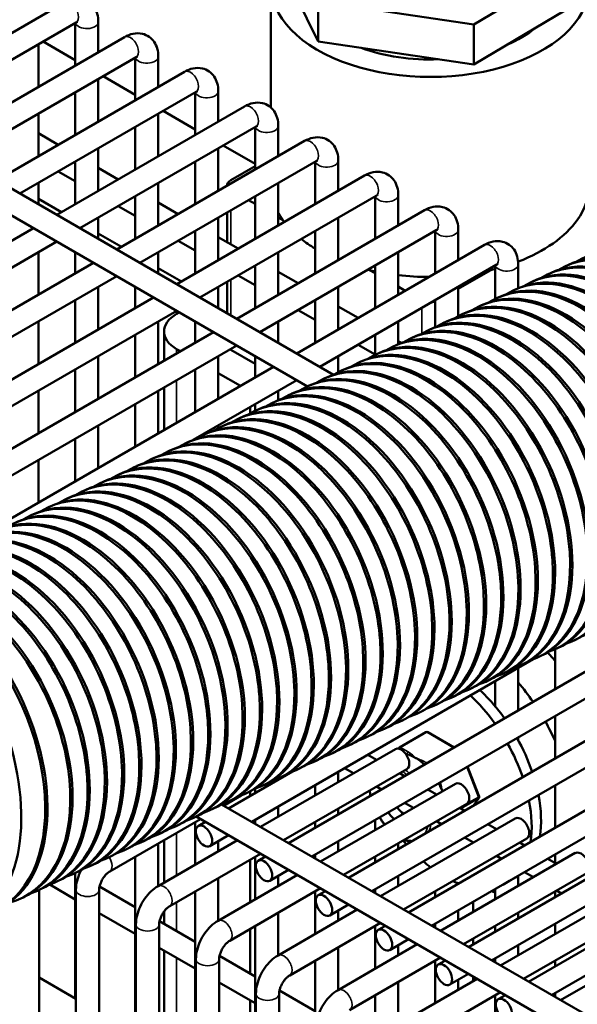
# Model space of a CAD drawing. Header units: inches. Extents: x 1 to 237, y 4 to 150.
# Tile 165 of 209: x 189.74 to 192.59, y 92.88 to 97.91. Entities that reach past the tile are written whole.
import ezdxf

# ---------------------------------------------------------------- set-up
doc = ezdxf.new("R2010")
doc.units = ezdxf.units.IN
doc.header["$LTSCALE"] = 7
doc.header["$MEASUREMENT"] = 0
doc.layers.add('Visible (ANSI)', color=7, linetype='Continuous', lineweight=50)
doc.layers.add('Visible Narrow (ANSI)', color=7, linetype='Continuous', lineweight=35)

msp = doc.modelspace()

# ---------------------------------------------------------------- linework, layer by layer
at = {"layer": 'Visible (ANSI)'}
for p, q in [((183.795, 100.4512), (191.3415, 96.0942)), ((183.8108, 100.3057), (191.2085, 96.0347)), ((191.0395, 98.25), (191.2619, 97.7944)), ((191.0216, 98.0828), (191.0216, 97.4576)), ((192.0565, 97.882), (192.3951, 98.0825)), ((189.0095, 97.4406), (189.9682, 97.9942)), ((191.2619, 97.7944), (191.2619, 97.9985)), ((191.2619, 97.9985), (192.0565, 97.882)), ((192.0565, 97.6778), (192.5757, 97.9854)), ((189.1276, 97.3724), (190.0273, 97.8919)), ((190.0222, 97.8889), (190.0222, 97.6717)), ((190.1403, 97.8948), (190.1403, 97.7399)), ((192.0565, 97.6778), (192.0565, 97.882)), ((189.3157, 97.2638), (190.2745, 97.8174)), ((189.8586, 97.7945), (190.0222, 97.7)), ((191.2619, 97.7944), (192.0565, 97.6778)), ((189.8341, 97.7803), (189.8341, 97.5631)), ((189.4338, 97.1956), (190.3335, 97.7151)), ((190.3285, 97.7121), (190.3285, 97.4949)), ((190.4466, 97.718), (190.4466, 97.5631)), ((189.6219, 97.087), (190.5807, 97.6406)), ((190.1403, 97.6035), (190.1403, 97.3863)), ((190.1648, 97.6177), (190.3285, 97.5232)), ((189.7401, 97.0188), (190.6398, 97.5383)), ((190.0222, 97.5353), (190.0222, 97.3181)), ((190.6347, 97.5353), (190.6347, 97.3181)), ((190.7528, 97.5412), (190.7528, 97.3863)), ((189.9282, 96.9102), (190.8869, 97.4638)), ((190.4711, 97.4409), (190.6347, 97.3464)), ((189.8341, 97.4267), (189.8341, 97.2095)), ((190.4466, 97.4267), (190.4466, 97.2095)), ((190.0463, 96.842), (190.946, 97.3615)), ((190.3285, 97.3585), (190.3285, 97.1413)), ((190.9409, 97.3585), (190.9409, 97.1413)), ((191.059, 97.3644), (191.059, 97.2095)), ((189.8341, 97.3265), (189.9355, 97.268)), ((190.2344, 96.7334), (191.1932, 97.287)), ((190.1403, 97.2499), (190.1403, 97.0327)), ((190.7528, 97.2499), (190.7528, 97.0327)), ((190.7773, 97.2641), (190.9409, 97.1696)), ((190.0222, 97.1817), (190.0222, 96.9645)), ((190.3525, 96.6652), (191.2522, 97.1847)), ((190.6347, 97.1817), (190.6347, 96.9645)), ((191.2471, 97.1817), (191.2471, 96.9645)), ((191.3653, 97.1876), (191.3653, 97.0327)), ((189.9355, 97.1316), (190.0222, 97.0816)), ((190.1403, 97.1497), (190.2417, 97.0912)), ((190.8159, 97.0867), (190.9409, 97.1589)), ((190.5406, 96.5566), (191.4994, 97.1102)), ((189.8341, 97.0731), (189.8341, 96.9645)), ((190.4466, 97.0731), (190.4466, 96.8559)), ((190.7983, 97.0622), (190.7983, 97.059)), ((191.059, 97.0731), (191.059, 96.8559)), ((189.8341, 96.9921), (189.9521, 96.924)), ((190.3285, 97.0049), (190.3285, 96.7877)), ((190.6587, 96.4884), (191.5584, 97.0079)), ((190.9067, 96.9852), (190.9409, 96.9655)), ((190.9409, 97.0049), (190.9409, 96.7877)), ((191.5534, 97.0049), (191.5534, 96.7877)), ((191.6715, 97.0108), (191.6715, 96.8559)), ((190.2417, 96.9548), (190.3285, 96.9048)), ((190.4466, 96.9729), (190.5479, 96.9144)), ((190.8469, 96.3798), (191.8056, 96.9334)), ((190.1403, 96.8963), (190.1403, 96.7877)), ((190.7528, 96.8963), (190.7528, 96.6791)), ((190.7983, 96.9226), (190.7983, 96.7699)), ((191.059, 96.8973), (191.0828, 96.8836)), ((191.3653, 96.8963), (191.3653, 96.6791)), ((187.7428, 95.6485), (189.8101, 96.842)), ((190.6347, 96.8281), (190.6347, 96.6109)), ((190.965, 96.3116), (191.8647, 96.8311)), ((191.2471, 96.8281), (191.2471, 96.6109)), ((191.8596, 96.8281), (191.8596, 96.6109)), ((191.9777, 96.834), (191.9777, 96.6791)), ((190.1403, 96.8153), (190.2583, 96.7472)), ((190.5479, 96.778), (190.6347, 96.728)), ((190.7528, 96.7961), (190.8541, 96.7376)), ((187.8609, 95.5803), (189.9282, 96.7738)), ((191.1531, 96.203), (192.1118, 96.7566)), ((189.8341, 96.7195), (189.8341, 96.5023)), ((190.0222, 96.7195), (190.0222, 96.6109)), ((190.4466, 96.7195), (190.4466, 96.6109)), ((191.059, 96.7195), (191.059, 96.5023)), ((191.6715, 96.7195), (191.6715, 96.5023)), ((188.049, 95.4717), (190.1163, 96.6652)), ((190.4466, 96.6385), (190.5645, 96.5704)), ((190.9409, 96.6513), (190.9409, 96.4341)), ((191.2712, 96.1348), (192.1709, 96.6543)), ((191.5247, 96.6284), (191.5534, 96.6119)), ((191.5534, 96.6513), (191.5534, 96.4341)), ((191.9777, 96.5327), (192.1435, 96.6284)), ((192.1658, 96.6513), (192.1658, 96.4808)), ((192.2839, 96.6572), (192.2839, 96.5358)), ((192.5254, 96.6485), (192.5366, 96.6538)), ((188.1672, 95.4035), (190.2344, 96.597)), ((190.8541, 96.6012), (190.9409, 96.5512)), ((191.059, 96.6193), (191.1604, 96.5608)), ((192.4374, 96.6075), (192.4486, 96.6128)), ((190.1403, 96.5427), (190.1403, 96.3255)), ((190.3285, 96.5427), (190.3285, 96.4341)), ((190.7528, 96.5427), (190.7528, 96.4341)), ((190.7983, 96.569), (190.7983, 96.4078)), ((191.3653, 96.5427), (191.3653, 96.3255)), ((191.6715, 96.5437), (191.7073, 96.523)), ((191.9777, 96.5427), (191.9777, 96.3925)), ((192.2614, 96.5255), (192.2727, 96.5307)), ((192.3494, 96.5665), (192.3607, 96.5718)), ((188.3553, 95.2949), (190.4225, 96.4884)), ((192.1734, 96.4845), (192.1847, 96.4897)), ((190.0222, 96.4745), (190.0222, 96.2573)), ((191.2471, 96.4745), (191.2471, 96.2573)), ((191.3653, 96.4425), (191.4666, 96.384)), ((191.8596, 96.4745), (191.8596, 96.3368)), ((192.0854, 96.4435), (192.0967, 96.4487)), ((188.4734, 95.2267), (190.5406, 96.4202)), ((190.5536, 96.4127), (190.5401, 96.4049)), ((191.1604, 96.4244), (191.2471, 96.3744)), ((191.9975, 96.4025), (192.0087, 96.4077)), ((189.8341, 96.3659), (189.8341, 96.1487)), ((190.4466, 96.3659), (190.4466, 96.1487)), ((190.6347, 96.3659), (190.6347, 96.2573)), ((191.059, 96.3659), (191.059, 96.2573)), ((191.6715, 96.3659), (191.6715, 96.2501)), ((191.8215, 96.3204), (191.8328, 96.3257)), ((191.9095, 96.3614), (191.9207, 96.3667)), ((188.6615, 95.1181), (190.7287, 96.3116)), ((190.3285, 96.2977), (190.3285, 96.0805)), ((190.4757, 96.1655), (190.4757, 96.3151)), ((191.5534, 96.2977), (191.5534, 96.1954)), ((191.7335, 96.2794), (191.7448, 96.2847)), ((188.7796, 95.0499), (190.8469, 96.2434)), ((190.5401, 96.2253), (190.5596, 96.214)), ((191.4666, 96.2476), (191.5534, 96.1976)), ((191.6455, 96.2384), (191.6568, 96.2437)), ((191.6715, 96.2657), (191.6878, 96.2563)), ((190.1403, 96.1891), (190.1403, 95.9719)), ((190.7528, 96.1891), (190.7528, 95.9719)), ((190.8159, 96.2212), (190.9409, 96.149)), ((190.9409, 96.1891), (190.9409, 96.0805)), ((191.3653, 96.1891), (191.3653, 96.1072)), ((191.5576, 96.1974), (191.5688, 96.2026)), ((189.3953, 95.1882), (191.035, 96.1348)), ((191.4696, 96.1564), (191.4808, 96.1616)), ((190.0222, 96.1209), (190.0222, 95.9037)), ((190.6347, 96.1209), (190.6347, 95.9037)), ((190.7528, 96.1025), (190.8659, 96.0372)), ((191.2936, 96.0743), (191.3049, 96.0796)), ((191.3816, 96.1154), (191.3929, 96.1206)), ((190.4757, 95.8119), (190.4757, 96.0291)), ((190.6242, 95.7613), (191.1531, 96.0666)), ((191.2056, 96.0333), (191.2169, 96.0386)), ((189.8341, 96.0123), (189.8341, 95.7951)), ((190.4466, 96.0123), (190.4466, 95.7951)), ((191.059, 96.0123), (191.059, 95.9644)), ((191.1176, 95.9923), (191.1289, 95.9976)), ((190.3285, 95.9441), (190.3285, 95.7269)), ((190.9149, 95.8963), (190.9149, 95.9291)), ((190.9409, 95.9441), (190.9409, 95.9099)), ((191.0297, 95.9513), (191.0409, 95.9566)), ((190.8537, 95.8693), (190.865, 95.8745)), ((190.9417, 95.9103), (190.9529, 95.9155)), ((190.1403, 95.8355), (190.1403, 95.6183)), ((190.7528, 95.8355), (190.7528, 95.8219)), ((190.7657, 95.8283), (190.777, 95.8335)), ((190.6777, 95.7872), (190.689, 95.7925)), ((190.0222, 95.7673), (190.0222, 95.5501)), ((190.5898, 95.7462), (190.601, 95.7515)), ((190.6347, 95.7673), (190.6347, 95.7651)), ((190.5018, 95.7052), (190.513, 95.7105)), ((189.8341, 95.6587), (189.8341, 95.4415)), ((190.3258, 95.6232), (190.3371, 95.6284)), ((190.4138, 95.6642), (190.4251, 95.6695)), ((190.2378, 95.5822), (190.2491, 95.5874)), ((190.1499, 95.5412), (190.1611, 95.5464)), ((190.0619, 95.5002), (190.0731, 95.5054)), ((189.8859, 95.4181), (189.8972, 95.4234)), ((189.9739, 95.4591), (189.9852, 95.4644)), ((189.7979, 95.3771), (189.8092, 95.3824)), ((191.1113, 93.7037), (193.1786, 94.8972)), ((191.2294, 93.6355), (193.2967, 94.829)), ((191.4176, 93.5269), (193.4848, 94.7204)), ((192.5609, 94.7343), (192.5722, 94.7396)), ((192.472, 94.6929), (192.472, 94.4893)), ((192.4729, 94.6933), (192.4842, 94.6985)), ((190.9232, 93.8123), (192.3599, 94.6418)), ((191.5357, 93.4587), (193.6029, 94.6522)), ((192.297, 94.6113), (192.3082, 94.6165)), ((192.3849, 94.6523), (192.3962, 94.6575)), ((192.209, 94.5702), (192.2202, 94.5755)), ((192.2839, 94.5979), (192.2839, 94.3807)), ((191.7238, 93.3501), (193.791, 94.5436)), ((192.121, 94.5292), (192.1323, 94.5345)), ((192.1658, 94.5297), (192.1658, 94.4026)), ((191.8419, 93.2819), (193.9091, 94.4754)), ((192.033, 94.4882), (192.0443, 94.4935)), ((191.945, 94.4472), (191.9563, 94.4525)), ((191.7691, 94.3652), (191.7803, 94.3704)), ((191.857, 94.4062), (191.8683, 94.4114)), ((192.03, 93.1733), (194.0972, 94.3668)), ((191.6811, 94.3242), (191.6923, 94.3294)), ((192.472, 94.3529), (192.472, 94.1357)), ((191.5931, 94.2832), (191.6044, 94.2884)), ((191.812, 94.2703), (191.6776, 94.1927)), ((191.822, 94.2702), (191.9563, 94.1916)), ((192.1481, 93.1051), (194.2154, 94.2986)), ((191.5051, 94.2421), (191.5164, 94.2474)), ((192.2839, 94.2443), (192.2839, 94.2287)), ((190.9681, 93.7864), (191.6565, 94.1839)), ((191.3292, 94.1601), (191.3404, 94.1654)), ((191.4171, 94.2011), (191.4284, 94.2064)), ((191.6745, 94.1899), (191.6719, 94.1863)), ((192.3362, 92.9965), (194.4035, 94.19)), ((191.2412, 94.1191), (191.2524, 94.1243)), ((191.5608, 94.1286), (191.5159, 94.1545)), ((192.4543, 92.9283), (194.5216, 94.1218)), ((190.8051, 93.8805), (191.131, 94.0687)), ((191.0862, 93.7182), (191.7156, 94.0816)), ((191.1532, 94.0781), (191.1645, 94.0833)), ((191.3653, 94.0675), (191.3653, 94.0157)), ((191.4427, 94.0604), (191.3978, 94.0863)), ((192.0251, 94.0949), (192.0836, 93.9421)), ((191.059, 94.0343), (191.059, 94.0271)), ((191.0652, 94.0371), (191.0765, 94.0423)), ((191.704, 94.0459), (191.6789, 94.0604)), ((190.9149, 93.9439), (190.9149, 93.9674)), ((190.9409, 93.9815), (190.9409, 93.9589)), ((190.9772, 93.9961), (190.9885, 94.0013)), ((191.2471, 93.9993), (191.2471, 93.9475)), ((191.2743, 93.6096), (191.9628, 94.0071)), ((191.5859, 93.9777), (191.5608, 93.9922)), ((191.867, 93.9518), (191.8221, 93.9777)), ((192.472, 93.9993), (192.472, 93.7821)), ((190.78, 93.895), (190.8688, 93.9463)), ((190.8013, 93.914), (190.8125, 93.9193)), ((190.8892, 93.955), (190.9005, 93.9603)), ((192.0824, 93.9327), (192.0553, 93.8951)), ((190.7133, 93.873), (190.7245, 93.8783)), ((190.7695, 93.9011), (196.9174, 90.3516)), ((191.059, 93.8907), (191.059, 93.8389)), ((191.3653, 93.8793), (191.3653, 93.8503)), ((191.3924, 93.5414), (192.0218, 93.9048)), ((191.7489, 93.8836), (191.704, 93.9095)), ((192.0103, 93.8691), (191.9851, 93.8836)), ((190.1984, 93.5592), (190.6619, 93.8268)), ((190.6253, 93.832), (190.6366, 93.8372)), ((190.6405, 93.8391), (196.8584, 90.2493)), ((190.6503, 93.7911), (190.687, 93.8123)), ((190.9409, 93.8225), (190.9409, 93.8021)), ((191.5534, 93.8225), (191.5534, 93.7707)), ((191.5805, 93.4328), (192.269, 93.8303)), ((191.8921, 93.8009), (191.867, 93.8154)), ((190.5373, 93.791), (190.5486, 93.7962)), ((190.6347, 93.8111), (190.6347, 93.5939)), ((191.2471, 93.8111), (191.2471, 93.7821)), ((192.1732, 93.775), (192.1284, 93.8009)), ((190.3614, 93.709), (190.3726, 93.7142)), ((190.4455, 93.4847), (190.85, 93.7182)), ((190.4493, 93.75), (190.4606, 93.7552)), ((190.4757, 93.5021), (190.4757, 93.7193)), ((190.7093, 93.6888), (190.8051, 93.7441)), ((190.7528, 93.7139), (190.7528, 93.6621)), ((191.3653, 93.7139), (191.3653, 93.6621)), ((191.6986, 93.3646), (192.328, 93.728)), ((192.0551, 93.7068), (192.0103, 93.7327)), ((190.2734, 93.6679), (190.2846, 93.6732)), ((190.4466, 93.7025), (190.4466, 93.4853)), ((191.6715, 93.7025), (191.6715, 93.6735)), ((192.3165, 93.6923), (192.2914, 93.7068)), ((190.1854, 93.6269), (190.1967, 93.6322)), ((190.3285, 93.6343), (190.3285, 92.7346)), ((190.5046, 93.3824), (190.9681, 93.65)), ((190.9149, 93.4021), (190.9149, 93.6193)), ((190.9409, 93.6343), (190.9409, 93.4171)), ((190.9565, 93.6143), (190.9932, 93.6355)), ((191.2471, 93.6457), (191.2471, 93.6253)), ((191.5534, 93.6343), (191.5534, 93.6053)), ((191.8868, 93.256), (192.5752, 93.6535)), ((192.1984, 93.6241), (192.1732, 93.6386)), ((192.4795, 93.5982), (192.4346, 93.6241)), ((192.472, 93.6457), (192.472, 93.6025)), ((190.0974, 93.5859), (190.1087, 93.5912)), ((191.0156, 93.512), (191.1113, 93.5673)), ((190.0094, 93.5449), (190.0207, 93.5502)), ((190.0222, 93.5509), (190.0222, 92.9114)), ((190.7518, 93.3079), (191.1562, 93.5414)), ((190.7528, 93.5257), (190.7528, 93.3085)), ((191.059, 93.5371), (191.059, 93.4853)), ((191.6715, 93.5371), (191.6715, 93.4853)), ((192.0049, 93.1878), (192.6343, 93.5512)), ((192.2226, 93.5006), (192.2706, 93.5284)), ((192.2839, 93.5367), (192.2839, 93.4853)), ((192.3614, 93.53), (192.3165, 93.5559)), ((189.8335, 93.4629), (189.8447, 93.4681)), ((189.8382, 86.645), (189.8382, 93.4651)), ((189.8924, 93.4919), (190.0222, 93.417)), ((189.9215, 93.5039), (189.9327, 93.5091)), ((190.0263, 86.5761), (190.0263, 93.4657)), ((190.1444, 86.5472), (190.1444, 93.4657)), ((190.1463, 93.4817), (190.3285, 93.3765)), ((190.8108, 93.2056), (191.2743, 93.4732)), ((191.5534, 93.4689), (191.5534, 93.4485)), ((191.9777, 93.4982), (191.9777, 93.4967)), ((192.1658, 93.4689), (192.1658, 93.4171)), ((192.193, 93.0792), (192.8814, 93.4767)), ((192.5046, 93.4473), (192.4795, 93.4618)), ((189.7455, 93.4219), (189.7568, 93.4271)), ((190.6347, 93.4575), (190.6347, 92.5578)), ((191.2471, 93.4575), (191.2471, 93.2403)), ((191.2627, 93.4375), (191.2994, 93.4587)), ((191.8596, 93.4575), (191.8596, 93.4285)), ((192.472, 93.4575), (192.472, 93.4285)), ((191.058, 93.1311), (191.4624, 93.3646)), ((191.3218, 93.3352), (191.4176, 93.3905)), ((191.3653, 93.3603), (191.3653, 93.3085)), ((191.9777, 93.3603), (191.9777, 93.3085)), ((192.0533, 93.3522), (192.0533, 93.404)), ((192.3111, 93.011), (192.9405, 93.3744)), ((190.1444, 93.3464), (190.3285, 93.2402)), ((190.4757, 93.2916), (190.4757, 93.3547)), ((191.059, 93.3489), (191.059, 93.1317)), ((192.2839, 93.3489), (192.2839, 93.3199)), ((190.3325, 86.6521), (190.3325, 93.2889)), ((190.4506, 86.6404), (190.4506, 93.2889)), ((190.4525, 93.3049), (190.6347, 93.1997)), ((190.9149, 93.038), (190.9149, 93.2657)), ((190.9409, 93.2807), (190.9409, 92.381)), ((191.1171, 93.0288), (191.5805, 93.2964)), ((191.5534, 93.2807), (191.5534, 93.0635)), ((191.569, 93.2607), (191.6057, 93.2819)), ((191.8596, 93.2921), (191.8596, 93.2717)), ((192.1658, 93.2807), (192.1658, 93.2517)), ((192.472, 93.2921), (192.472, 93.2403)), ((192.4992, 92.9024), (193.1877, 93.2999)), ((191.628, 93.1584), (191.7238, 93.2137)), ((192.0533, 93.1868), (192.0533, 93.2158)), ((190.4506, 93.1696), (190.6347, 93.0634)), ((191.3642, 92.9543), (191.7687, 93.1878)), ((191.3653, 93.1721), (191.3653, 92.9549)), ((191.6715, 93.1835), (191.6715, 93.1317)), ((192.2839, 93.1835), (192.2839, 93.1317)), ((190.4757, 92.6496), (190.4757, 93.1552)), ((190.6387, 86.5318), (190.6387, 93.1121)), ((190.7568, 86.1695), (190.7568, 93.1121)), ((190.7587, 93.1281), (190.9409, 93.0229)), ((191.4233, 92.852), (191.8868, 93.1196)), ((192.1658, 93.1153), (192.1658, 93.0949)), ((191.2471, 93.1039), (191.2471, 92.2042)), ((191.8596, 93.1039), (191.8596, 92.8867)), ((191.8752, 93.0839), (191.9119, 93.1051)), ((192.472, 93.1039), (192.472, 93.0749)), ((189.8382, 93.0176), (190.0263, 92.909)), ((191.6705, 92.7775), (192.0749, 93.011)), ((191.9343, 92.9816), (192.03, 93.0369)), ((192.0533, 92.9986), (192.0533, 93.0235)), ((190.7568, 92.9928), (190.9409, 92.8866)), ((191.6715, 92.9953), (191.6715, 92.7781)), ((191.9777, 93.0067), (191.9777, 92.9549)), ((190.945, 86.0281), (190.945, 92.9353)), ((191.0631, 85.9312), (191.0631, 92.9353)), ((191.065, 92.9513), (191.2471, 92.8461)), ((191.5534, 92.9271), (191.5534, 92.0274)), ((191.7295, 92.6752), (192.193, 92.9428)), ((192.1658, 92.9271), (192.1658, 92.7099)), ((192.1814, 92.9071), (192.2181, 92.9283)), ((192.472, 92.9385), (192.472, 92.9181)), ((190.9149, 92.396), (190.9149, 92.9016))]:
    msp.add_line(p, q, dxfattribs=at)
for centre, start, end in [((191.817, 94.2616), 59.6329, 120), ((191.6826, 94.184), 120, 144.2442), ((192.0743, 93.9386), 324.2442, 20.9486)]:
    msp.add_arc(centre, 0.01, start, end, dxfattribs=at)
for centre, major_axis, ratio, start_param, end_param in [((191.8341, 98.0828), (-0.8125, 0), 0.57735, 5.992881, 9.194356), ((191.8341, 98.0828), (-0.6575, 0), 0.57735, 2.206333, 2.531918), ((191.8341, 98.0828), (-0.6575, 0), 0.57735, 1.006298, 1.637559), ((190.8583, 97.0622), (-0.06, 0), 0.57735, 5.497787, 6.371554), ((191.8341, 97.0622), (0.8125, 0), 0.57735, 5.892578, 6.283185), ((191.8341, 97.0622), (-0.8125, 0), 0.57735, 0.30465, 0.390607), ((191.8341, 97.0622), (-0.8125, 0), 0.57735, 0.390607, 0.413241), ((191.8341, 97.0622), (0.8125, 0), 0.57735, 5.298212, 5.892578), ((191.8341, 97.0622), (-0.8125, 0), 0.57735, 0.626686, 0.763496), ((192.983, 95.8965), (0.3697, -0.7931), 0.630029, 6.206336, 9.501627), ((192.8183, 95.8197), (-0.3697, 0.7931), 0.630029, 3.141593, 6.283185), ((192.8951, 95.8555), (0.3697, -0.7931), 0.630029, 6.206336, 9.501627), ((192.9063, 95.8607), (-0.3697, 0.7931), 0.630029, 3.141593, 6.283185), ((192.8071, 95.8145), (0.3697, -0.7931), 0.630029, 6.206336, 9.501627), ((191.8341, 97.0622), (-0.8125, 0), 0.57735, 1.169756, 1.180189), ((191.8341, 97.0622), (-0.8125, 0), 0.57735, 1.180189, 1.217995), ((191.8341, 97.0622), (-0.8125, 0), 0.57735, 1.923822, 1.961403), ((191.8341, 97.0622), (-0.8125, 0), 0.57735, 1.961403, 1.991346), ((192.7191, 95.7734), (0.3697, -0.7931), 0.630029, 6.206336, 9.501627), ((192.7303, 95.7787), (-0.3697, 0.7931), 0.630029, 3.141593, 6.283185), ((191.8341, 97.0622), (-0.8125, 0), 0.57735, 1.369274, 1.564155), ((192.4664, 95.6557), (-0.3697, 0.7931), 0.630029, 3.141593, 6.283185), ((192.5544, 95.6967), (-0.3697, 0.7931), 0.630029, 3.141593, 6.283185), ((192.6311, 95.7324), (0.3697, -0.7931), 0.630029, 6.206336, 9.501627), ((192.6424, 95.7377), (-0.3697, 0.7931), 0.630029, 3.141593, 6.283185), ((192.3784, 95.6146), (-0.3697, 0.7931), 0.630029, 3.141593, 6.283185), ((192.4551, 95.6504), (0.3697, -0.7931), 0.630029, 6.206336, 9.501627), ((192.5431, 95.6914), (0.3697, -0.7931), 0.630029, 6.206336, 9.501627), ((192.2904, 95.5736), (-0.3697, 0.7931), 0.630029, 3.141593, 6.283185), ((192.3672, 95.6094), (0.3697, -0.7931), 0.630029, 6.206336, 9.501627), ((192.2025, 95.5326), (-0.3697, 0.7931), 0.630029, 3.141593, 6.283185), ((191.8341, 96.4988), (0.06, 0), 0.57735, 4.8468, 5.151091), ((192.2792, 95.5684), (0.3697, -0.7931), 0.630029, 6.206336, 9.501627), ((190.6957, 96.3151), (-0.22, 0), 0.57735, 5.497787, 7.068583), ((192.1145, 95.4916), (-0.3697, 0.7931), 0.630029, 3.141593, 6.283185), ((192.1912, 95.5274), (0.3697, -0.7931), 0.630029, 6.206336, 9.501627), ((192.0152, 95.4453), (0.3697, -0.7931), 0.630029, 6.206336, 9.501627), ((192.0265, 95.4506), (-0.3697, 0.7931), 0.630029, 3.141593, 6.283185), ((192.1032, 95.4864), (0.3697, -0.7931), 0.630029, 6.206336, 9.501627), ((191.8505, 95.3686), (-0.3697, 0.7931), 0.630029, 3.141593, 6.283185), ((191.9273, 95.4043), (0.3697, -0.7931), 0.630029, 6.206336, 9.501627), ((191.9385, 95.4096), (-0.3697, 0.7931), 0.630029, 3.141593, 6.283185), ((191.7626, 95.3275), (-0.3697, 0.7931), 0.630029, 3.141593, 6.283185), ((191.8393, 95.3633), (0.3697, -0.7931), 0.630029, 6.206336, 9.501627), ((190.8583, 96.2457), (-0.06, 0), 0.57735, 0.696251, 0.785398), ((191.6746, 95.2865), (-0.3697, 0.7931), 0.630029, 3.141593, 6.283185), ((191.7513, 95.3223), (0.3697, -0.7931), 0.630029, 6.206336, 9.501627), ((191.4986, 95.2045), (-0.3697, 0.7931), 0.630029, 3.141593, 6.283185), ((191.5866, 95.2455), (-0.3697, 0.7931), 0.630029, 3.141593, 6.283185), ((191.6633, 95.2813), (0.3697, -0.7931), 0.630029, 6.206336, 9.501627), ((191.4106, 95.1635), (-0.3697, 0.7931), 0.630029, 3.141593, 6.283185), ((191.4873, 95.1993), (0.3697, -0.7931), 0.630029, 6.206336, 9.501627), ((191.5753, 95.2403), (0.3697, -0.7931), 0.630029, 6.206336, 9.501627), ((191.3226, 95.1225), (-0.3697, 0.7931), 0.630029, 3.141593, 6.283185), ((191.3994, 95.1582), (0.3697, -0.7931), 0.630029, 6.206336, 9.501627), ((191.2347, 95.0815), (-0.3697, 0.7931), 0.630029, 3.141593, 6.283185), ((191.3114, 95.1172), (0.3697, -0.7931), 0.630029, 6.206336, 9.501627), ((191.1467, 95.0404), (-0.3697, 0.7931), 0.630029, 3.141593, 6.283185), ((191.2234, 95.0762), (0.3697, -0.7931), 0.630029, 6.206336, 9.501627), ((190.9707, 94.9584), (-0.3697, 0.7931), 0.630029, 3.141593, 6.283185), ((191.0474, 94.9942), (0.3697, -0.7931), 0.630029, 6.206336, 9.501627), ((191.0587, 94.9994), (-0.3697, 0.7931), 0.630029, 3.141593, 6.283185), ((191.1354, 95.0352), (0.3697, -0.7931), 0.630029, 6.206336, 9.501627), ((190.9595, 94.9532), (0.3697, -0.7931), 0.630029, 6.206336, 9.501627), ((190.7948, 94.8764), (-0.3697, 0.7931), 0.630029, 3.141593, 6.283185), ((190.8715, 94.9122), (0.3697, -0.7931), 0.630029, 6.206336, 9.501627), ((190.8827, 94.9174), (-0.3697, 0.7931), 0.630029, 3.141593, 6.283185), ((190.7068, 94.8354), (-0.3697, 0.7931), 0.630029, 3.141593, 6.283185), ((190.7835, 94.8711), (0.3697, -0.7931), 0.630029, 6.206336, 9.501627), ((190.6075, 94.7891), (0.3697, -0.7931), 0.630029, 6.206336, 9.501627), ((190.6188, 94.7944), (-0.3697, 0.7931), 0.630029, 3.141593, 6.283185), ((190.6955, 94.8301), (0.3697, -0.7931), 0.630029, 6.206336, 9.501627), ((190.5196, 94.7481), (0.3697, -0.7931), 0.630029, 6.206336, 9.501627), ((190.5308, 94.7534), (-0.3697, 0.7931), 0.630029, 3.141593, 6.283185), ((190.3549, 94.6713), (-0.3697, 0.7931), 0.630029, 3.141593, 6.283185), ((190.4316, 94.7071), (0.3697, -0.7931), 0.630029, 6.206336, 9.501627), ((190.4428, 94.7123), (-0.3697, 0.7931), 0.630029, 3.141593, 6.283185), ((190.2669, 94.6303), (-0.3697, 0.7931), 0.630029, 3.141593, 6.283185), ((190.3436, 94.6661), (0.3697, -0.7931), 0.630029, 6.206336, 9.501627), ((190.1789, 94.5893), (-0.3697, 0.7931), 0.630029, 3.141593, 6.283185), ((190.2556, 94.6251), (0.3697, -0.7931), 0.630029, 6.206336, 9.501627), ((190.0029, 94.5073), (-0.3697, 0.7931), 0.630029, 3.141593, 6.283185), ((190.0796, 94.543), (0.3697, -0.7931), 0.630029, 6.206336, 9.501627), ((190.0909, 94.5483), (-0.3697, 0.7931), 0.630029, 3.141593, 6.283185), ((190.1676, 94.584), (0.3697, -0.7931), 0.630029, 6.206336, 9.501627), ((189.9917, 94.502), (0.3697, -0.7931), 0.630029, 6.206336, 9.501627), ((189.9037, 94.461), (0.3697, -0.7931), 0.630029, 6.206336, 9.501627), ((189.9149, 94.4663), (-0.3697, 0.7931), 0.630029, 3.141593, 6.283185), ((189.8157, 94.42), (0.3697, -0.7931), 0.630029, 6.206336, 9.501627), ((189.827, 94.4252), (-0.3697, 0.7931), 0.630029, 3.141593, 6.283185), ((189.563, 94.3022), (-0.3697, 0.7931), 0.630029, 3.141593, 6.283185), ((189.6397, 94.338), (0.3697, -0.7931), 0.630029, 6.206336, 9.501627), ((189.651, 94.3432), (-0.3697, 0.7931), 0.630029, 3.141593, 6.283185), ((189.7277, 94.379), (0.3697, -0.7931), 0.630029, 6.206336, 9.501627), ((189.739, 94.3842), (-0.3697, 0.7931), 0.630029, 3.141593, 6.283185), ((189.475, 94.2612), (-0.3697, 0.7931), 0.630029, 3.141593, 6.283185), ((189.5518, 94.2969), (0.3697, -0.7931), 0.630029, 6.206336, 9.501627), ((189.3871, 94.2202), (-0.3697, 0.7931), 0.630029, 3.141593, 6.283185), ((189.4638, 94.2559), (0.3697, -0.7931), 0.630029, 6.206336, 9.501627), ((189.2911, 94.1773), (-0.3358, 0.808), 0.599978, 3.141593, 6.283185), ((189.3758, 94.2149), (0.3697, -0.7931), 0.630029, 6.163485, 9.478318), ((189.1906, 94.1374), (-0.3032, 0.8208), 0.568387, 3.141593, 6.283185), ((189.2793, 94.1724), (0.3358, -0.808), 0.599978, 6.156363, 9.485542), ((192.2301, 94.2289), (0.375, -0.6495), 0.57735, 1.882423, 1.963449), ((192.0406, 94.1195), (0.375, -0.6495), 0.57735, 1.710606, 1.879481), ((191.9571, 94.0714), (-0.3135, 0.543), 0.57735, 4.969433, 5.197967), ((191.9091, 94.0436), (-0.3135, 0.543), 0.57735, 4.879863, 5.197967), ((191.9571, 94.0714), (-0.3135, 0.543), 0.57735, 4.879863, 4.95606), ((192.0406, 94.1195), (0.375, -0.6495), 0.57735, 1.405913, 1.55267), ((191.9571, 94.0714), (-0.3135, 0.543), 0.57735, 4.384855, 4.690706), ((191.6861, 94.1327), (0.0295, -0.0511), 0.57735, 0, 3.141593), ((191.9091, 94.0436), (-0.3135, 0.543), 0.57735, 4.384855, 4.690706), ((191.7606, 93.9579), (-0.1105, 0.1914), 0.57735, 5.792337, 5.823775), ((191.7606, 93.9579), (-0.1105, 0.1914), 0.57735, 5.490362, 5.792337), ((191.7606, 93.9579), (-0.1105, 0.1914), 0.57735, 5.481448, 5.490362), ((191.7606, 93.9579), (-0.1105, 0.1914), 0.57735, 5.204994, 5.481448), ((191.9923, 93.9559), (0.0295, -0.0511), 0.57735, 0, 3.141593), ((191.7606, 93.9579), (-0.1105, 0.1914), 0.57735, 4.444623, 4.650838), ((191.9091, 94.0436), (-0.3135, 0.543), 0.57735, 3.76805, 4.177108), ((191.9571, 94.0714), (-0.3135, 0.543), 0.57735, 3.76805, 4.177108), ((191.7054, 93.926), (-0.0469, 0.0812), 0.57735, 1.716315, 2.244262), ((191.6757, 93.9089), (-0.0625, 0.1083), 0.57735, 1.679766, 2.057567), ((192.2985, 93.7791), (0.0295, -0.0511), 0.57735, 0, 3.141593), ((191.9091, 94.0436), (0.3135, -0.543), 0.57735, 4.997881, 5.039923), ((192.6047, 93.6023), (0.0295, -0.0511), 0.57735, 0, 3.141593), ((191.9091, 94.0436), (0.3135, -0.543), 0.57735, 5.247669, 5.333154), ((191.9091, 94.0436), (0.3135, -0.543), 0.57735, 6.2281, 6.33827), ((191.9571, 94.0714), (0.3135, -0.543), 0.57735, 0, 0.055085), ((191.9091, 94.0436), (0.3135, -0.543), 0.57735, 5.591278, 5.656728), ((192.0406, 94.1195), (-0.375, 0.6495), 0.57735, 2.558442, 2.594598)]:
    msp.add_ellipse(centre, major_axis=major_axis, ratio=ratio, start_param=start_param, end_param=end_param, dxfattribs=at)
for centre in [(190.6798, 93.74), (190.986, 93.5632), (191.2923, 93.3864), (191.5985, 93.2096), (191.9047, 93.0328), (192.211, 92.856)]:
    msp.add_ellipse(centre, major_axis=(-0.0295, 0.0511), ratio=0.57735, dxfattribs=at)
for points, knots in [([(189.9682, 97.9942), (189.9816, 98.0019), (189.9961, 98.0079), (190.0268, 98.0141), (190.043, 98.0145), (190.0713, 98.0079), (190.0833, 98.0026), (190.1036, 97.9883), (190.1121, 97.9796), (190.1262, 97.9593), (190.1314, 97.9476), (190.1387, 97.9223), (190.1403, 97.9085), (190.1403, 97.8948)], [0, 0, 0, 0, 0.314159, 0.314159, 0.611451, 0.611451, 0.836785, 0.836785, 1.050201, 1.050201, 1.29221, 1.29221, 1.570796, 1.570796, 1.570796, 1.570796]), ([(190.0273, 97.8919), (190.03, 97.8934), (190.0322, 97.8944), (190.0349, 97.8953), (190.0356, 97.8954), (190.0356, 97.8954)], [0, 0, 0, 0, 0.2067237, 0.2067237, 0.3804885, 0.3804885, 0.3804885, 0.3804885]), ([(190.2745, 97.8174), (190.2879, 97.8251), (190.3024, 97.8311), (190.333, 97.8373), (190.3492, 97.8377), (190.3775, 97.8311), (190.3895, 97.8258), (190.4099, 97.8115), (190.4183, 97.8028), (190.4324, 97.7825), (190.4376, 97.7708), (190.445, 97.7455), (190.4466, 97.7317), (190.4466, 97.718)], [0, 0, 0, 0, 0.314159, 0.314159, 0.611451, 0.611451, 0.836785, 0.836785, 1.050201, 1.050201, 1.29221, 1.29221, 1.570796, 1.570796, 1.570796, 1.570796]), ([(190.3335, 97.7151), (190.3362, 97.7166), (190.3385, 97.7176), (190.3411, 97.7185), (190.3418, 97.7186), (190.3418, 97.7186)], [0, 0, 0, 0, 0.2067237, 0.2067237, 0.3804885, 0.3804885, 0.3804885, 0.3804885]), ([(190.5807, 97.6406), (190.5941, 97.6483), (190.6086, 97.6543), (190.6392, 97.6605), (190.6554, 97.6609), (190.6837, 97.6543), (190.6957, 97.649), (190.7161, 97.6347), (190.7245, 97.626), (190.7386, 97.6057), (190.7438, 97.594), (190.7512, 97.5687), (190.7528, 97.5549), (190.7528, 97.5412)], [0, 0, 0, 0, 0.314159, 0.314159, 0.611451, 0.611451, 0.836785, 0.836785, 1.050201, 1.050201, 1.29221, 1.29221, 1.570796, 1.570796, 1.570796, 1.570796]), ([(190.6398, 97.5383), (190.6425, 97.5398), (190.6447, 97.5408), (190.6474, 97.5417), (190.648, 97.5418), (190.648, 97.5418)], [0, 0, 0, 0, 0.2067237, 0.2067237, 0.3804885, 0.3804885, 0.3804885, 0.3804885]), ([(190.8869, 97.4638), (190.9003, 97.4715), (190.9148, 97.4775), (190.9455, 97.4837), (190.9617, 97.4841), (190.9899, 97.4775), (191.002, 97.4722), (191.0223, 97.4579), (191.0308, 97.4492), (191.0449, 97.4289), (191.0501, 97.4172), (191.0574, 97.3919), (191.059, 97.3781), (191.059, 97.3644)], [0, 0, 0, 0, 0.314159, 0.314159, 0.611451, 0.611451, 0.836785, 0.836785, 1.050201, 1.050201, 1.29221, 1.29221, 1.570796, 1.570796, 1.570796, 1.570796]), ([(190.946, 97.3615), (190.9487, 97.363), (190.9509, 97.364), (190.9536, 97.3649), (190.9542, 97.365), (190.9542, 97.365)], [0, 0, 0, 0, 0.2067237, 0.2067237, 0.3804885, 0.3804885, 0.3804885, 0.3804885]), ([(191.1932, 97.287), (191.2065, 97.2947), (191.221, 97.3007), (191.2517, 97.3069), (191.2679, 97.3073), (191.2962, 97.3007), (191.3082, 97.2954), (191.3285, 97.2811), (191.337, 97.2724), (191.3511, 97.2521), (191.3563, 97.2404), (191.3636, 97.2151), (191.3653, 97.2013), (191.3653, 97.1876)], [0, 0, 0, 0, 0.314159, 0.314159, 0.611451, 0.611451, 0.836785, 0.836785, 1.050201, 1.050201, 1.29221, 1.29221, 1.570796, 1.570796, 1.570796, 1.570796]), ([(191.2522, 97.1847), (191.2549, 97.1862), (191.2571, 97.1872), (191.2598, 97.1881), (191.2605, 97.1882), (191.2605, 97.1882)], [0, 0, 0, 0, 0.2067237, 0.2067237, 0.3804885, 0.3804885, 0.3804885, 0.3804885]), ([(191.4994, 97.1102), (191.5128, 97.1179), (191.5273, 97.1239), (191.5579, 97.1301), (191.5741, 97.1305), (191.6024, 97.1239), (191.6144, 97.1186), (191.6348, 97.1043), (191.6432, 97.0956), (191.6573, 97.0753), (191.6625, 97.0636), (191.6699, 97.0383), (191.6715, 97.0245), (191.6715, 97.0108)], [0, 0, 0, 0, 0.314159, 0.314159, 0.611451, 0.611451, 0.836785, 0.836785, 1.050201, 1.050201, 1.29221, 1.29221, 1.570796, 1.570796, 1.570796, 1.570796]), ([(191.5584, 97.0079), (191.5611, 97.0094), (191.5634, 97.0104), (191.566, 97.0113), (191.5667, 97.0114), (191.5667, 97.0114)], [0, 0, 0, 0, 0.2067237, 0.2067237, 0.3804885, 0.3804885, 0.3804885, 0.3804885]), ([(191.8056, 96.9334), (191.819, 96.9411), (191.8335, 96.9471), (191.8641, 96.9533), (191.8803, 96.9537), (191.9086, 96.9471), (191.9206, 96.9418), (191.941, 96.9275), (191.9494, 96.9188), (191.9636, 96.8985), (191.9688, 96.8868), (191.9761, 96.8615), (191.9777, 96.8477), (191.9777, 96.834)], [0, 0, 0, 0, 0.314159, 0.314159, 0.611451, 0.611451, 0.836785, 0.836785, 1.050201, 1.050201, 1.29221, 1.29221, 1.570796, 1.570796, 1.570796, 1.570796]), ([(191.8647, 96.8311), (191.8674, 96.8326), (191.8696, 96.8336), (191.8723, 96.8345), (191.8729, 96.8346), (191.8729, 96.8346)], [0, 0, 0, 0, 0.2067237, 0.2067237, 0.3804885, 0.3804885, 0.3804885, 0.3804885]), ([(192.1118, 96.7566), (192.1252, 96.7643), (192.1397, 96.7703), (192.1704, 96.7765), (192.1866, 96.7769), (192.2149, 96.7703), (192.2269, 96.765), (192.2472, 96.7507), (192.2557, 96.742), (192.2698, 96.7217), (192.275, 96.71), (192.2823, 96.6847), (192.2839, 96.6709), (192.2839, 96.6572)], [0, 0, 0, 0, 0.314159, 0.314159, 0.611451, 0.611451, 0.836785, 0.836785, 1.050201, 1.050201, 1.29221, 1.29221, 1.570796, 1.570796, 1.570796, 1.570796]), ([(192.1709, 96.6543), (192.1736, 96.6558), (192.1758, 96.6568), (192.1785, 96.6577), (192.1792, 96.6578), (192.1792, 96.6578)], [0, 0, 0, 0, 0.2067237, 0.2067237, 0.3804885, 0.3804885, 0.3804885, 0.3804885]), ([(192.1806, 94.3844), (192.1815, 94.3833), (192.1823, 94.3823), (192.184, 94.3801), (192.1848, 94.3791), (192.1857, 94.378)], [0.2308419, 0.2308419, 0.2308419, 0.2308419, 0.24134727, 0.24134727, 0.25190007, 0.25190007, 0.25190007, 0.25190007]), ([(191.7021, 93.7202), (191.7048, 93.7191), (191.7075, 93.7181), (191.7191, 93.7142), (191.728, 93.7121), (191.7366, 93.7111)], [3.2960865, 3.2960865, 3.2960865, 3.2960865, 3.3481721, 3.3481721, 3.519275, 3.519275, 3.519275, 3.519275]), ([(190.0263, 93.4657), (190.0263, 93.4812), (190.0283, 93.4966), (190.0357, 93.527), (190.041, 93.5419), (190.0494, 93.5601), (190.0512, 93.5637), (190.0531, 93.5674)], [4.712389, 4.712389, 4.712389, 4.712389, 5.0265482, 5.0265482, 5.3407075, 5.3407075, 5.4214451, 5.4214451, 5.4214451, 5.4214451]), ([(190.1444, 93.4657), (190.1444, 93.4688), (190.1447, 93.4727), (190.1461, 93.4816), (190.1474, 93.4868), (190.151, 93.4979), (190.1534, 93.504), (190.1594, 93.5161), (190.1629, 93.5222), (190.1707, 93.5335), (190.1749, 93.5387), (190.1831, 93.5476), (190.1872, 93.5513), (190.1937, 93.5563), (190.1962, 93.558), (190.1984, 93.5592)], [4.712389, 4.712389, 4.712389, 4.712389, 4.919113, 4.919113, 5.142574, 5.142574, 5.381629, 5.381629, 5.629603, 5.629603, 5.877268, 5.877268, 6.114931, 6.114931, 6.283185, 6.283185, 6.283185, 6.283185]), ([(190.3325, 93.2889), (190.3325, 93.3044), (190.3346, 93.3198), (190.3419, 93.3502), (190.3472, 93.3651), (190.3606, 93.394), (190.3686, 93.4079), (190.3869, 93.4339), (190.3972, 93.4459), (190.4199, 93.4675), (190.4322, 93.477), (190.4455, 93.4847)], [4.712389, 4.712389, 4.712389, 4.712389, 5.026548, 5.026548, 5.340708, 5.340708, 5.654867, 5.654867, 5.969026, 5.969026, 6.283185, 6.283185, 6.283185, 6.283185]), ([(190.4506, 93.2889), (190.4506, 93.292), (190.4509, 93.2959), (190.4524, 93.3048), (190.4536, 93.31), (190.4572, 93.3211), (190.4597, 93.3272), (190.4656, 93.3393), (190.4692, 93.3454), (190.4769, 93.3567), (190.4811, 93.3619), (190.4894, 93.3708), (190.4934, 93.3745), (190.4999, 93.3795), (190.5024, 93.3812), (190.5046, 93.3824)], [4.712389, 4.712389, 4.712389, 4.712389, 4.919113, 4.919113, 5.142574, 5.142574, 5.381629, 5.381629, 5.629603, 5.629603, 5.877268, 5.877268, 6.114931, 6.114931, 6.283185, 6.283185, 6.283185, 6.283185]), ([(190.6387, 93.1121), (190.6387, 93.1276), (190.6408, 93.143), (190.6482, 93.1734), (190.6535, 93.1883), (190.6668, 93.2172), (190.6748, 93.2311), (190.6931, 93.2571), (190.7034, 93.2691), (190.7261, 93.2907), (190.7384, 93.3002), (190.7518, 93.3079)], [4.712389, 4.712389, 4.712389, 4.712389, 5.026548, 5.026548, 5.340708, 5.340708, 5.654867, 5.654867, 5.969026, 5.969026, 6.283185, 6.283185, 6.283185, 6.283185]), ([(190.7568, 93.1121), (190.7568, 93.1152), (190.7571, 93.1191), (190.7586, 93.128), (190.7598, 93.1332), (190.7635, 93.1443), (190.7659, 93.1504), (190.7718, 93.1625), (190.7754, 93.1686), (190.7831, 93.1799), (190.7873, 93.1851), (190.7956, 93.194), (190.7997, 93.1977), (190.8061, 93.2027), (190.8086, 93.2044), (190.8108, 93.2056)], [4.712389, 4.712389, 4.712389, 4.712389, 4.919113, 4.919113, 5.142574, 5.142574, 5.381629, 5.381629, 5.629603, 5.629603, 5.877268, 5.877268, 6.114931, 6.114931, 6.283185, 6.283185, 6.283185, 6.283185]), ([(190.945, 92.9353), (190.945, 92.9508), (190.947, 92.9662), (190.9544, 92.9966), (190.9597, 93.0115), (190.973, 93.0404), (190.981, 93.0543), (190.9994, 93.0803), (191.0097, 93.0923), (191.0323, 93.1139), (191.0446, 93.1234), (191.058, 93.1311)], [4.712389, 4.712389, 4.712389, 4.712389, 5.026548, 5.026548, 5.340708, 5.340708, 5.654867, 5.654867, 5.969026, 5.969026, 6.283185, 6.283185, 6.283185, 6.283185]), ([(191.0631, 92.9353), (191.0631, 92.9384), (191.0634, 92.9423), (191.0648, 92.9512), (191.0661, 92.9564), (191.0697, 92.9675), (191.0721, 92.9736), (191.0781, 92.9857), (191.0816, 92.9918), (191.0894, 93.0031), (191.0935, 93.0083), (191.1018, 93.0172), (191.1059, 93.0209), (191.1123, 93.0259), (191.1149, 93.0276), (191.1171, 93.0288)], [4.712389, 4.712389, 4.712389, 4.712389, 4.919113, 4.919113, 5.142574, 5.142574, 5.381629, 5.381629, 5.629603, 5.629603, 5.877268, 5.877268, 6.114931, 6.114931, 6.283185, 6.283185, 6.283185, 6.283185]), ([(191.2512, 92.7585), (191.2512, 92.774), (191.2533, 92.7894), (191.2606, 92.8198), (191.2659, 92.8347), (191.2792, 92.8636), (191.2873, 92.8775), (191.3056, 92.9035), (191.3159, 92.9155), (191.3385, 92.9371), (191.3508, 92.9466), (191.3642, 92.9543)], [4.712389, 4.712389, 4.712389, 4.712389, 5.026548, 5.026548, 5.340708, 5.340708, 5.654867, 5.654867, 5.969026, 5.969026, 6.283185, 6.283185, 6.283185, 6.283185])]:
    msp.add_open_spline(points, degree=3, knots=knots, dxfattribs=at)
for points in [[(191.5253, 93.9717), (191.5263, 93.963), (191.5278, 93.9542), (191.5298, 93.9453)], [(191.5756, 93.8354), (191.5837, 93.8225), (191.5925, 93.8102), (191.6019, 93.7987)]]:
    msp.add_open_spline(points, degree=3, dxfattribs=at)
at = {"layer": 'Visible Narrow (ANSI)'}
for p, q in [((190.8159, 96.9327), (190.8159, 96.7597)), ((190.8159, 96.5791), (190.8159, 96.3977)), ((191.7917, 96.3047), (191.7917, 96.4353)), ((190.5401, 96.2027), (190.5401, 96.2253)), ((190.8159, 96.2255), (190.8159, 96.2212)), ((190.5401, 95.8491), (190.5401, 96.0663)), ((191.6827, 94.1922), (191.817, 94.2697)), ((191.817, 94.2697), (191.9534, 94.1899)), ((191.7223, 94.1689), (191.6827, 94.1922)), ((191.7082, 94.1608), (191.7152, 94.1567)), ((191.819, 94.1123), (191.8153, 94.1145)), ((192.0215, 94.0928), (192.0804, 93.939)), ((191.9918, 93.8798), (192.0804, 93.9309)), ((192.0804, 93.939), (192.0249, 93.907)), ((192.0804, 93.9309), (192.0541, 93.8944)), ((190.5401, 93.5393), (190.5401, 93.7565)), ((190.5401, 93.2543), (190.5401, 93.4029)), ((190.5401, 92.6124), (190.5401, 93.118))]:
    msp.add_line(p, q, dxfattribs=at)
for centre, major_axis, ratio, start_param, end_param in [((189.9978, 97.943), (0.0295, -0.0511), 0.57735, 0, 3.141593), ((190.0813, 97.8948), (-0.0591, 0), 0.57735, 0.159548, 3.141593), ((190.304, 97.7662), (0.0295, -0.0511), 0.57735, 0, 3.141593), ((190.3875, 97.718), (-0.0591, 0), 0.57735, 0.159548, 3.141593), ((190.6102, 97.5894), (0.0295, -0.0511), 0.57735, 0, 3.141593), ((190.6937, 97.5412), (-0.0591, 0), 0.57735, 0.159548, 3.141593), ((190.9165, 97.4126), (0.0295, -0.0511), 0.57735, 0, 3.141593), ((191, 97.3644), (-0.0591, 0), 0.57735, 0.159548, 3.141593), ((191.2227, 97.2358), (0.0295, -0.0511), 0.57735, 0, 3.141593), ((191.3062, 97.1876), (-0.0591, 0), 0.57735, 0.159548, 3.141593), ((191.5289, 97.059), (0.0295, -0.0511), 0.57735, 0, 3.141593), ((191.6124, 97.0108), (-0.0591, 0), 0.57735, 0.159548, 3.141593), ((191.8351, 96.8822), (0.0295, -0.0511), 0.57735, 0, 3.141593), ((191.9186, 96.834), (-0.0591, 0), 0.57735, 0.159548, 3.141593), ((192.1414, 96.7054), (0.0295, -0.0511), 0.57735, 0, 3.141593), ((192.2249, 96.6572), (-0.0591, 0), 0.57735, 0.159548, 3.141593), ((191.817, 94.2616), (-0.005, 0.00866), 0.57735, 5.490362, 6.283185), ((191.817, 94.2616), (0.00506, 0.00863), 0.573048, 0, 0.789083), ((191.6826, 94.184), (-0.00812, 0.00584), 0.790222, 0, 0.509499), ((191.6826, 94.184), (0.00506, 0.00863), 0.573048, 0.789083, 1.776547), ((191.6826, 94.184), (-0.005, 0.00866), 0.57735, 5.490362, 6.283185), ((191.7223, 94.1608), (0.00506, 0.00863), 0.573048, 0.789083, 2.35988), ((191.8152, 94.1063), (-0.00506, -0.00863), 0.573048, 3.930676, 5.020347), ((191.6757, 93.9089), (0.1055, -0.1827), 0.57735, 2.089018, 2.232463), ((191.6828, 93.9129), (-0.1105, 0.1914), 0.57735, 5.204994, 5.339281), ((191.6757, 93.9089), (-0.1055, 0.1827), 0.57735, 0.909129, 1.052574), ((192.0743, 93.9386), (0.00934, 0.00358), 0.217175, 5.345266, 6.283185), ((192.0743, 93.9386), (0.005, -0.00866), 0.57735, 0.254374, 1.301572), ((192.0743, 93.9386), (0.00812, -0.00584), 0.790222, 5.941288, 6.283185), ((191.6757, 93.9089), (-0.1055, 0.1827), 0.57735, 1.635269, 1.851589), ((191.6757, 93.9089), (0.1055, -0.1827), 0.57735, 0.297821, 0.579235), ((191.6828, 93.9129), (-0.1105, 0.1914), 0.57735, 3.562494, 3.786736), ((191.6757, 93.9089), (0.1055, -0.1827), 0.57735, 5.70395, 5.985364), ((190.1688, 93.6104), (0.0295, -0.0511), 0.57735, 0, 1.656757), ((190.0853, 93.4657), (0.0591, 0), 0.57735, 3.141593, 6.283185), ((190.4751, 93.4336), (0.0295, -0.0511), 0.57735, 0, 3.141593), ((190.7813, 93.2568), (0.0295, -0.0511), 0.57735, 0, 3.141593), ((190.3916, 93.2889), (0.0591, 0), 0.57735, 3.141593, 6.283185), ((190.6978, 93.1121), (0.0591, 0), 0.57735, 3.141593, 6.283185), ((191.0875, 93.08), (0.0295, -0.0511), 0.57735, 0, 3.141593), ((191.3938, 92.9032), (0.0295, -0.0511), 0.57735, 0, 3.141593), ((191.004, 92.9353), (0.0591, 0), 0.57735, 3.141593, 6.283185)]:
    msp.add_ellipse(centre, major_axis=major_axis, ratio=ratio, start_param=start_param, end_param=end_param, dxfattribs=at)
for points, knots in [([(191.7617, 94.1376), (191.7617, 94.1377), (191.7616, 94.1377), (191.7496, 94.1486), (191.7379, 94.1598), (191.7223, 94.1689)], [-0.0008811, -0.0008811, -0.0008811, -0.0008811, 0, 0, 0.1679877, 0.1679877, 0.1679877, 0.1679877]), ([(191.8153, 94.1145), (191.7997, 94.1236), (191.7805, 94.1305), (191.7619, 94.1376), (191.7618, 94.1376), (191.7617, 94.1376)], [0.3302386, 0.3302386, 0.3302386, 0.3302386, 0.4982263, 0.4982263, 0.4991074, 0.4991074, 0.4991074, 0.4991074]), ([(191.8964, 93.9688), (191.8964, 93.9688), (191.8964, 93.9688), (191.8934, 93.9842), (191.8905, 93.9998), (191.8864, 94.0148)], [-0.0001975, -0.0001975, -0.0001975, -0.0001975, 0, 0, 0.1197965, 0.1197965, 0.1197965, 0.1197965])]:
    msp.add_open_spline(points, degree=3, knots=knots, dxfattribs=at)

doc.saveas('drawing.dxf')
